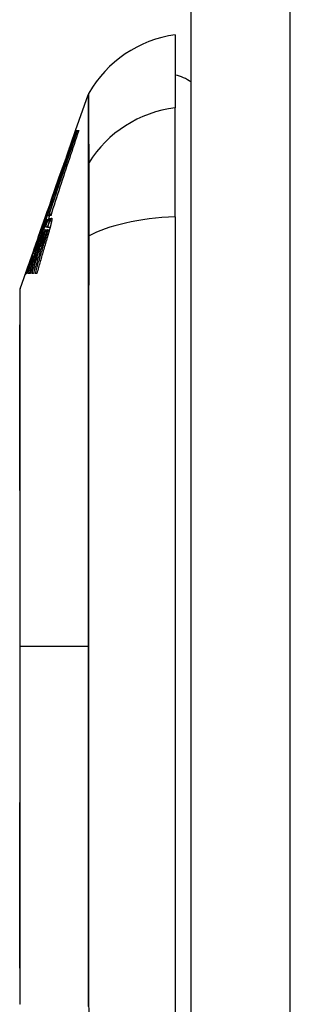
# Model space of a CAD drawing. Header units: inches. Extents: x 11 to 342, y 26 to 169.
# Tile 154 of 218: x 200.738 to 201.007, y 98.146 to 99.128. Entities that reach past the tile are written whole.
import ezdxf

# ---------------------------------------------------------------- set-up
doc = ezdxf.new("R2010")
doc.units = ezdxf.units.IN
doc.header["$MEASUREMENT"] = 0
doc.layers.add('Visible Edges(ANSI)', color=7, linetype='Continuous', lineweight=25)
doc.layers.add('Visible Tangent Edges(ANSI)', color=7, linetype='Continuous', lineweight=25)

msp = doc.modelspace()

# ---------------------------------------------------------------- linework, layer by layer
at = {"layer": 'Visible Edges(ANSI)'}
for p, q in [((200.90845, 80.1429), (200.90845, 116.8629)), ((200.8927, 99.11313), (200.8927, 99.04037)), ((200.79339, 99.01778), (200.8058, 99.05324)), ((200.8927, 98.93158), (200.8927, 99.04037)), ((200.78415, 98.9914), (200.79339, 99.01778)), ((200.79277, 99.01555), (200.79329, 99.01555)), ((200.7934, 99.01778), (200.79406, 99.01778)), ((200.79355, 99.01779), (200.79356, 99.01779)), ((200.79355, 99.01779), (200.79355, 99.01779)), ((200.79356, 99.01779), (200.79406, 99.01778)), ((200.79415, 99.01778), (200.79505, 99.01778)), ((200.79519, 99.01778), (200.79644, 99.01778)), ((200.78415, 98.9914), (200.78144, 98.98363)), ((200.77677, 98.97031), (200.78129, 98.98321)), ((200.78144, 98.98363), (200.78129, 98.98321)), ((200.77307, 98.95975), (200.77677, 98.97031)), ((200.76899, 98.94809), (200.77307, 98.95975)), ((200.76885, 98.94767), (200.76543, 98.9379)), ((200.76329, 98.93178), (200.76326, 98.93171)), ((200.76329, 98.93178), (200.76543, 98.9379)), ((200.76465, 98.93299), (200.76397, 98.93299)), ((200.76422, 98.9343), (200.76425, 98.9343)), ((200.76511, 98.93285), (200.76444, 98.93101)), ((200.76465, 98.93299), (200.76482, 98.93299)), ((200.76638, 98.93285), (200.76511, 98.93285)), ((200.76656, 98.93088), (200.76721, 98.93285)), ((200.76721, 98.93285), (200.7666, 98.93285)), ((200.76721, 98.93285), (200.76745, 98.93285)), ((200.76844, 98.9343), (200.76905, 98.9343)), ((200.75609, 98.91121), (200.76166, 98.92713)), ((200.75878, 98.91882), (200.75989, 98.92203)), ((200.76166, 98.92713), (200.76326, 98.93171)), ((200.76444, 98.93101), (200.76235, 98.92533)), ((200.76265, 98.92871), (200.76311, 98.92871)), ((200.76379, 98.92871), (200.76454, 98.92871)), ((200.76484, 98.92871), (200.76561, 98.92871)), ((200.8927, 98.93158), (200.8927, 98.07421)), ((200.75865, 98.91473), (200.75935, 98.91473)), ((200.75889, 98.91908), (200.75921, 98.91908)), ((200.76297, 98.91856), (200.7654, 98.91856)), ((200.76323, 98.92146), (200.76324, 98.92146)), ((200.76324, 98.92146), (200.76539, 98.92146)), ((200.76533, 98.92126), (200.76799, 98.92126)), ((200.7654, 98.91856), (200.76726, 98.91856)), ((200.74394, 98.87652), (200.75486, 98.90769)), ((200.75442, 98.90334), (200.75515, 98.90334)), ((200.75609, 98.91121), (200.75486, 98.90769)), ((200.75486, 98.90769), (200.75505, 98.90769)), ((200.75505, 98.90769), (200.75535, 98.90769)), ((200.75214, 98.89837), (200.75159, 98.89837)), ((200.74574, 98.88159), (200.747, 98.88512)), ((200.74692, 98.8848), (200.74733, 98.8848)), ((200.74951, 98.89174), (200.74982, 98.89174)), ((200.75093, 98.89205), (200.75177, 98.89205)), ((200.73806, 98.8597), (200.74394, 98.87652)), ((200.74468, 98.87517), (200.74406, 98.87517)), ((200.74694, 98.87517), (200.74584, 98.87517)), ((200.74834, 98.87517), (200.74721, 98.87517)), ((200.75131, 98.87517), (200.74995, 98.87517)), ((200.75468, 98.87517), (200.75316, 98.87517))]:
    msp.add_line(p, q, dxfattribs=at)
at = {"layer": 'Visible Edges(ANSI)', "flags": 128}
for points in [[(200.79406, 99.01778), (200.79277, 99.01406), (200.79148, 99.01032), (200.79017, 99.00655), (200.78886, 99.00275), (200.78754, 98.99894), (200.78621, 98.9951), (200.78488, 98.99125), (200.78355, 98.98739), (200.78221, 98.98351), (200.78087, 98.97963), (200.77952, 98.97573), (200.77818, 98.97183), (200.77683, 98.96793), (200.77549, 98.96402), (200.77414, 98.96011), (200.7728, 98.95621), (200.77145, 98.9523), (200.77012, 98.94841), (200.76878, 98.94452), (200.76745, 98.94065), (200.76612, 98.93678), (200.7648, 98.93293), (200.76349, 98.9291), (200.76218, 98.92529)], [(200.76235, 98.92533), (200.76365, 98.92914), (200.76496, 98.93297), (200.76628, 98.93682), (200.7676, 98.94068), (200.76893, 98.94456), (200.77026, 98.94844), (200.7716, 98.95233), (200.77293, 98.95623), (200.77428, 98.96014), (200.77562, 98.96404), (200.77696, 98.96795), (200.7783, 98.97185), (200.77964, 98.97575), (200.78098, 98.97964), (200.78232, 98.98352), (200.78366, 98.9874), (200.78499, 98.99126), (200.78632, 98.99511), (200.78764, 98.99894), (200.78896, 99.00275), (200.79027, 99.00655), (200.79157, 99.01032), (200.79286, 99.01406), (200.79415, 99.01778)], [(200.76397, 98.93299), (200.76516, 98.93639), (200.76635, 98.93982), (200.76755, 98.94325), (200.76875, 98.9467), (200.76995, 98.95015), (200.77116, 98.95361), (200.77237, 98.95708), (200.77358, 98.96056), (200.77479, 98.96404), (200.776, 98.96751), (200.77722, 98.97099), (200.77843, 98.97447), (200.77964, 98.97795), (200.78085, 98.98142), (200.78206, 98.98488), (200.78327, 98.98834), (200.78447, 98.99179), (200.78567, 98.99523), (200.78687, 98.99865), (200.78806, 99.00207), (200.78924, 99.00547), (200.79042, 99.00885), (200.7916, 99.01221), (200.79277, 99.01555)], [(200.79505, 99.01778), (200.79388, 99.01433), (200.7927, 99.01087), (200.79151, 99.00738), (200.79032, 99.00388), (200.78913, 99.00037), (200.78793, 98.99685), (200.78673, 98.99331), (200.78553, 98.98977), (200.78432, 98.98622), (200.78312, 98.98266), (200.78191, 98.97909), (200.7807, 98.97552), (200.7795, 98.97195), (200.77829, 98.96837), (200.77709, 98.9648), (200.77589, 98.96123), (200.77468, 98.95766), (200.77349, 98.95409), (200.77229, 98.95053), (200.7711, 98.94698), (200.76991, 98.94343), (200.76873, 98.93989), (200.76755, 98.93637), (200.76638, 98.93285)], [(200.7666, 98.93285), (200.76777, 98.93637), (200.76894, 98.93989), (200.77012, 98.94343), (200.7713, 98.94698), (200.77249, 98.95053), (200.77368, 98.95409), (200.77488, 98.95766), (200.77607, 98.96123), (200.77727, 98.9648), (200.77847, 98.96837), (200.77967, 98.97195), (200.78088, 98.97552), (200.78208, 98.97909), (200.78328, 98.98265), (200.78448, 98.98621), (200.78568, 98.98976), (200.78688, 98.99331), (200.78808, 98.99684), (200.78927, 99.00037), (200.79047, 99.00388), (200.79165, 99.00738), (200.79284, 99.01086), (200.79402, 99.01433), (200.79519, 99.01778)], [(200.79644, 99.01778), (200.79529, 99.01431), (200.79413, 99.01083), (200.79296, 99.00733), (200.79179, 99.00382), (200.79062, 99.00029), (200.78945, 98.99676), (200.78828, 98.99322), (200.7871, 98.98966), (200.78593, 98.98611), (200.78475, 98.98254), (200.78358, 98.97897), (200.7824, 98.9754), (200.78123, 98.97182), (200.78006, 98.96824), (200.77889, 98.96467), (200.77772, 98.96109), (200.77656, 98.95751), (200.77539, 98.95394), (200.77424, 98.95037), (200.77308, 98.94681), (200.77193, 98.94325), (200.77079, 98.9397), (200.76965, 98.93616), (200.76851, 98.93263)], [(200.79277, 99.01555), (200.79213, 99.01376), (200.79148, 99.01195), (200.79083, 99.01013), (200.79018, 99.00829), (200.78953, 99.00645), (200.78887, 99.00459), (200.7882, 99.00272), (200.78754, 99.00085), (200.78687, 98.99896), (200.7862, 98.99707), (200.78553, 98.99518), (200.78486, 98.99327), (200.78418, 98.99137), (200.78351, 98.98946), (200.78283, 98.98754), (200.78215, 98.98562), (200.78148, 98.98371), (200.7808, 98.98179), (200.78013, 98.97987), (200.77945, 98.97795), (200.77878, 98.97603), (200.77811, 98.97412), (200.77744, 98.97221), (200.77677, 98.97031)], [(200.78682, 98.99882), (200.78709, 98.99961), (200.78737, 99.0004), (200.78764, 99.00119), (200.78791, 99.00199), (200.78819, 99.00278), (200.78846, 99.00357), (200.78873, 99.00436), (200.78901, 99.00515), (200.78928, 99.00595), (200.78956, 99.00674), (200.78983, 99.00753), (200.7901, 99.00832), (200.79038, 99.00911), (200.79065, 99.0099), (200.79093, 99.01069), (200.7912, 99.01148), (200.79148, 99.01227), (200.79175, 99.01306), (200.79203, 99.01385), (200.7923, 99.01464), (200.79257, 99.01542), (200.79285, 99.01621), (200.79312, 99.017), (200.7934, 99.01778)], [(200.79339, 99.01778), (200.79339, 99.01779), (200.79339, 99.01779), (200.79339, 99.01779), (200.79339, 99.01779), (200.7934, 99.01779), (200.7934, 99.01779), (200.7934, 99.01779), (200.79341, 99.01779), (200.79341, 99.01779), (200.79342, 99.01779), (200.79342, 99.01779), (200.79343, 99.01779), (200.79344, 99.01779), (200.79344, 99.01779), (200.79345, 99.01779), (200.79346, 99.01779), (200.79347, 99.01779), (200.79348, 99.01779), (200.79349, 99.01779), (200.7935, 99.01779), (200.79351, 99.01779), (200.79352, 99.01779), (200.79353, 99.01779), (200.79355, 99.01779)], [(200.77307, 98.95975), (200.7727, 98.95868), (200.77233, 98.95762), (200.77196, 98.95656), (200.77159, 98.95549), (200.77122, 98.95442), (200.77084, 98.95336), (200.77047, 98.95229), (200.7701, 98.95122), (200.76973, 98.95015), (200.76935, 98.94908), (200.76898, 98.948), (200.76861, 98.94693), (200.76824, 98.94586), (200.76787, 98.94479), (200.76749, 98.94372), (200.76712, 98.94264), (200.76675, 98.94157), (200.76638, 98.9405), (200.76601, 98.93943), (200.76564, 98.93836), (200.76528, 98.93729), (200.76491, 98.93622), (200.76454, 98.93515), (200.76417, 98.93408)], [(200.76899, 98.94809), (200.76899, 98.94807), (200.76898, 98.94805), (200.76898, 98.94804), (200.76897, 98.94802), (200.76896, 98.948), (200.76896, 98.94798), (200.76895, 98.94797), (200.76895, 98.94795), (200.76894, 98.94793), (200.76893, 98.94792), (200.76893, 98.9479), (200.76892, 98.94788), (200.76892, 98.94786), (200.76891, 98.94785), (200.7689, 98.94783), (200.7689, 98.94781), (200.76889, 98.94779), (200.76889, 98.94778), (200.76888, 98.94776), (200.76888, 98.94774), (200.76887, 98.94772), (200.76886, 98.94771), (200.76886, 98.94769), (200.76885, 98.94767)], [(200.76218, 98.92529), (200.76228, 98.92561), (200.76239, 98.92593), (200.76249, 98.92625), (200.76259, 98.92657), (200.76269, 98.92689), (200.7628, 98.92721), (200.7629, 98.92753), (200.763, 98.92785), (200.7631, 98.92818), (200.76321, 98.9285), (200.76331, 98.92882), (200.76341, 98.92914), (200.76351, 98.92946), (200.76362, 98.92978), (200.76372, 98.9301), (200.76382, 98.93042), (200.76393, 98.93074), (200.76403, 98.93106), (200.76413, 98.93138), (200.76423, 98.9317), (200.76434, 98.93202), (200.76444, 98.93234), (200.76454, 98.93267), (200.76465, 98.93299)], [(200.76417, 98.93408), (200.76419, 98.93415), (200.76421, 98.93421), (200.76422, 98.93426), (200.76422, 98.93429), (200.76422, 98.9343), (200.76422, 98.9343), (200.76421, 98.93429), (200.76419, 98.93427), (200.76418, 98.93423), (200.76415, 98.93417), (200.76412, 98.9341), (200.76409, 98.93402), (200.76405, 98.93392), (200.76401, 98.93381), (200.76396, 98.93367), (200.76391, 98.93353), (200.76385, 98.93337), (200.76378, 98.93319), (200.76372, 98.93299), (200.76364, 98.93278), (200.76356, 98.93256), (200.76348, 98.93232), (200.76338, 98.93206), (200.76329, 98.93178)], [(200.76851, 98.93263), (200.76855, 98.93288), (200.76857, 98.93311), (200.7686, 98.93331), (200.76861, 98.9335), (200.76862, 98.93367), (200.76862, 98.93382), (200.76861, 98.93395), (200.7686, 98.93405), (200.76858, 98.93414), (200.76856, 98.93421), (200.76853, 98.93426), (200.76848, 98.9343), (200.76843, 98.9343), (200.76836, 98.93428), (200.76828, 98.93422), (200.76818, 98.93412), (200.76807, 98.93397), (200.76794, 98.93376), (200.76779, 98.93351), (200.76763, 98.93321), (200.76745, 98.93286), (200.76726, 98.93245), (200.76705, 98.932), (200.76683, 98.9315)], [(200.74721, 98.87517), (200.74794, 98.8774), (200.74866, 98.87963), (200.74939, 98.88186), (200.75012, 98.88409), (200.75085, 98.88633), (200.75158, 98.88857), (200.75231, 98.89081), (200.75304, 98.89305), (200.75378, 98.8953), (200.75452, 98.89754), (200.75525, 98.89978), (200.75599, 98.90202), (200.75673, 98.90426), (200.75747, 98.9065), (200.75821, 98.90874), (200.75895, 98.91097), (200.75969, 98.9132), (200.76042, 98.91543), (200.76116, 98.91766), (200.7619, 98.91988), (200.76264, 98.9221), (200.76337, 98.92431), (200.76411, 98.92651), (200.76484, 98.92871)], [(200.75442, 98.90334), (200.75476, 98.9044), (200.75509, 98.90546), (200.75543, 98.90652), (200.75577, 98.90758), (200.75611, 98.90864), (200.75645, 98.9097), (200.75679, 98.91076), (200.75713, 98.91182), (200.75747, 98.91288), (200.75781, 98.91394), (200.75815, 98.915), (200.7585, 98.91605), (200.75884, 98.91711), (200.75919, 98.91817), (200.75953, 98.91923), (200.75988, 98.92029), (200.76022, 98.92134), (200.76057, 98.9224), (200.76091, 98.92345), (200.76126, 98.92451), (200.76161, 98.92556), (200.76196, 98.92661), (200.7623, 98.92766), (200.76265, 98.92871)], [(200.76454, 98.92871), (200.76416, 98.9277), (200.76379, 98.9267), (200.76342, 98.92569), (200.76304, 98.92468), (200.76267, 98.92368), (200.7623, 98.92267), (200.76192, 98.92166), (200.76155, 98.92065), (200.76117, 98.91964), (200.7608, 98.91862), (200.76042, 98.9176), (200.76004, 98.91657), (200.75966, 98.91554), (200.75927, 98.91451), (200.75888, 98.91346), (200.75849, 98.91241), (200.7581, 98.91135), (200.7577, 98.91028), (200.7573, 98.90921), (200.7569, 98.90812), (200.75649, 98.90702), (200.75608, 98.90591), (200.75566, 98.90479), (200.75524, 98.90365)], [(200.76311, 98.92871), (200.76292, 98.92813), (200.76273, 98.92755), (200.76254, 98.92697), (200.76236, 98.92639), (200.76217, 98.92581), (200.76198, 98.92522), (200.7618, 98.92464), (200.76161, 98.92406), (200.76142, 98.92348), (200.76124, 98.92289), (200.76105, 98.92231), (200.76087, 98.92173), (200.76068, 98.92115), (200.7605, 98.92056), (200.76031, 98.91998), (200.76013, 98.9194), (200.75994, 98.91881), (200.75976, 98.91823), (200.75957, 98.91765), (200.75939, 98.91707), (200.7592, 98.91648), (200.75902, 98.9159), (200.75884, 98.91532), (200.75865, 98.91473)], [(200.75865, 98.91473), (200.75886, 98.9153), (200.75907, 98.91586), (200.75928, 98.91643), (200.75949, 98.917), (200.7597, 98.91757), (200.75991, 98.91814), (200.76012, 98.91872), (200.76033, 98.91929), (200.76054, 98.91987), (200.76076, 98.92045), (200.76097, 98.92104), (200.76119, 98.92162), (200.7614, 98.9222), (200.76162, 98.92279), (200.76183, 98.92338), (200.76205, 98.92397), (200.76227, 98.92456), (200.76248, 98.92515), (200.7627, 98.92574), (200.76292, 98.92633), (200.76314, 98.92693), (200.76336, 98.92752), (200.76358, 98.92812), (200.76379, 98.92871)], [(200.76198, 98.92752), (200.76191, 98.9273), (200.76184, 98.92708), (200.76176, 98.92685), (200.76168, 98.92661), (200.76161, 98.92636), (200.76152, 98.92611), (200.76144, 98.92585), (200.76135, 98.92558), (200.76126, 98.92531), (200.76117, 98.92503), (200.76108, 98.92474), (200.76098, 98.92444), (200.76088, 98.92414), (200.76078, 98.92383), (200.76068, 98.92352), (200.76057, 98.9232), (200.76046, 98.92287), (200.76035, 98.92254), (200.76024, 98.9222), (200.76013, 98.92186), (200.76001, 98.92151), (200.7599, 98.92115), (200.75978, 98.92079), (200.75966, 98.92043)], [(200.75989, 98.92203), (200.76, 98.92235), (200.7601, 98.92265), (200.76021, 98.92296), (200.76031, 98.92325), (200.76041, 98.92355), (200.76051, 98.92383), (200.76061, 98.92411), (200.7607, 98.92439), (200.7608, 98.92466), (200.76089, 98.92492), (200.76098, 98.92518), (200.76107, 98.92543), (200.76115, 98.92568), (200.76124, 98.92592), (200.76132, 98.92615), (200.7614, 98.92638), (200.76148, 98.9266), (200.76155, 98.92682), (200.76162, 98.92703), (200.7617, 98.92723), (200.76176, 98.92743), (200.76183, 98.92762), (200.7619, 98.92781), (200.76196, 98.92799)], [(200.76196, 98.92799), (200.76209, 98.92837), (200.76221, 98.92871), (200.76232, 98.92901), (200.76242, 98.92927), (200.7625, 98.9295), (200.76257, 98.9297), (200.76263, 98.92986), (200.76268, 98.92998), (200.76272, 98.93007), (200.76275, 98.93013), (200.76277, 98.93016), (200.76277, 98.93016), (200.76277, 98.93013), (200.76276, 98.93007), (200.76273, 98.92998), (200.7627, 98.92985), (200.76266, 98.92969), (200.7626, 98.9295), (200.76253, 98.92927), (200.76245, 98.929), (200.76235, 98.92869), (200.76224, 98.92834), (200.76212, 98.92795), (200.76198, 98.92752)], [(200.76561, 98.92871), (200.76551, 98.92841), (200.76541, 98.92811), (200.76531, 98.92781), (200.76521, 98.92751), (200.76511, 98.9272), (200.76501, 98.9269), (200.76491, 98.9266), (200.76481, 98.9263), (200.76472, 98.926), (200.76462, 98.92569), (200.76452, 98.92539), (200.76442, 98.92509), (200.76432, 98.92479), (200.76422, 98.92449), (200.76412, 98.92418), (200.76402, 98.92388), (200.76392, 98.92358), (200.76382, 98.92328), (200.76372, 98.92298), (200.76362, 98.92267), (200.76353, 98.92237), (200.76343, 98.92207), (200.76333, 98.92177), (200.76323, 98.92146)], [(200.76324, 98.92146), (200.76336, 98.92179), (200.76348, 98.92211), (200.7636, 98.92242), (200.76371, 98.92273), (200.76383, 98.92304), (200.76395, 98.92334), (200.76406, 98.92364), (200.76417, 98.92394), (200.76428, 98.92423), (200.76439, 98.92451), (200.7645, 98.92479), (200.76461, 98.92507), (200.76472, 98.92533), (200.76482, 98.9256), (200.76492, 98.92585), (200.76502, 98.9261), (200.76512, 98.92635), (200.76522, 98.92659), (200.76532, 98.92682), (200.76541, 98.92705), (200.7655, 98.92726), (200.76559, 98.92748), (200.76568, 98.92769), (200.76577, 98.92789)], [(200.76708, 98.9282), (200.76705, 98.92802), (200.76702, 98.92783), (200.76698, 98.92762), (200.76693, 98.92741), (200.76688, 98.92719), (200.76683, 98.92695), (200.76677, 98.9267), (200.76671, 98.92644), (200.76665, 98.92617), (200.76658, 98.92589), (200.76651, 98.92561), (200.76643, 98.92531), (200.76635, 98.925), (200.76627, 98.92469), (200.76619, 98.92437), (200.7661, 98.92405), (200.76601, 98.92371), (200.76592, 98.92338), (200.76583, 98.92303), (200.76573, 98.92269), (200.76563, 98.92233), (200.76554, 98.92198), (200.76543, 98.92162), (200.76533, 98.92126)], [(200.76533, 98.92126), (200.76545, 98.92157), (200.76556, 98.92187), (200.76567, 98.92217), (200.76578, 98.92247), (200.76589, 98.92276), (200.766, 98.92304), (200.7661, 98.92332), (200.76621, 98.9236), (200.76631, 98.92388), (200.76642, 98.92414), (200.76652, 98.92441), (200.76662, 98.92467), (200.76672, 98.92492), (200.76682, 98.92518), (200.76692, 98.92542), (200.76702, 98.92567), (200.76711, 98.92591), (200.76721, 98.92614), (200.76731, 98.92637), (200.7674, 98.9266), (200.76749, 98.92682), (200.76758, 98.92704), (200.76768, 98.92726), (200.76777, 98.92747)], [(200.76577, 98.92789), (200.76597, 98.92833), (200.76615, 98.92873), (200.76632, 98.92908), (200.76648, 98.92938), (200.76662, 98.92963), (200.76674, 98.92982), (200.76685, 98.92997), (200.76694, 98.93007), (200.76701, 98.93013), (200.76707, 98.93016), (200.76712, 98.93016), (200.76716, 98.93014), (200.7672, 98.9301), (200.76722, 98.93004), (200.76724, 98.92995), (200.76725, 98.92985), (200.76726, 98.92972), (200.76726, 98.92957), (200.76725, 98.9294), (200.76723, 98.92921), (200.7672, 98.92899), (200.76717, 98.92875), (200.76713, 98.92848), (200.76708, 98.9282)], [(200.76683, 98.9315), (200.76682, 98.93147), (200.76681, 98.93145), (200.7668, 98.93142), (200.76679, 98.9314), (200.76678, 98.93137), (200.76676, 98.93135), (200.76675, 98.93132), (200.76674, 98.9313), (200.76673, 98.93127), (200.76672, 98.93125), (200.76671, 98.93122), (200.7667, 98.9312), (200.76669, 98.93117), (200.76668, 98.93114), (200.76667, 98.93112), (200.76665, 98.93109), (200.76664, 98.93107), (200.76663, 98.93104), (200.76662, 98.93101), (200.76661, 98.93099), (200.7666, 98.93096), (200.76659, 98.93094), (200.76658, 98.93091), (200.76656, 98.93088)], [(200.76909, 98.92581), (200.76904, 98.92561), (200.769, 98.9254), (200.76895, 98.92519), (200.7689, 98.92497), (200.76885, 98.92474), (200.7688, 98.92452), (200.76874, 98.92429), (200.76869, 98.92405), (200.76863, 98.92381), (200.76857, 98.92357), (200.76851, 98.92332), (200.76845, 98.92307), (200.76839, 98.92282), (200.76832, 98.92256), (200.76825, 98.9223), (200.76819, 98.92204), (200.76812, 98.92177), (200.76805, 98.92151), (200.76798, 98.92124), (200.76791, 98.92097), (200.76784, 98.92069), (200.76776, 98.92042), (200.76769, 98.92014), (200.76762, 98.91986)], [(200.76777, 98.92747), (200.76786, 98.9277), (200.76796, 98.92792), (200.76805, 98.92813), (200.76814, 98.92833), (200.76823, 98.92852), (200.76832, 98.9287), (200.7684, 98.92887), (200.76848, 98.92903), (200.76855, 98.92917), (200.76863, 98.92931), (200.7687, 98.92944), (200.76877, 98.92955), (200.76884, 98.92967), (200.76892, 98.9298), (200.76902, 98.92993), (200.76911, 98.93003), (200.76921, 98.93011), (200.76931, 98.93016), (200.7694, 98.93015), (200.76948, 98.93008), (200.76955, 98.92995), (200.76959, 98.92974), (200.76961, 98.92947), (200.76961, 98.92913)], [(200.76961, 98.92913), (200.76961, 98.92904), (200.7696, 98.92895), (200.76959, 98.92886), (200.76959, 98.92876), (200.76958, 98.92866), (200.76956, 98.92855), (200.76955, 98.92844), (200.76954, 98.92832), (200.76952, 98.9282), (200.7695, 98.92808), (200.76948, 98.92794), (200.76946, 98.92781), (200.76944, 98.92767), (200.76942, 98.92752), (200.76939, 98.92738), (200.76936, 98.92722), (200.76934, 98.92706), (200.76931, 98.9269), (200.76927, 98.92673), (200.76924, 98.92656), (200.7692, 98.92638), (200.76917, 98.9262), (200.76913, 98.92601), (200.76909, 98.92581)], [(200.75505, 98.90769), (200.75518, 98.90807), (200.75532, 98.90845), (200.75545, 98.90883), (200.75558, 98.90921), (200.75571, 98.90959), (200.75584, 98.90997), (200.75597, 98.91034), (200.7561, 98.91072), (200.75623, 98.91109), (200.75635, 98.91146), (200.75648, 98.91183), (200.75661, 98.9122), (200.75673, 98.91256), (200.75685, 98.91291), (200.75697, 98.91326), (200.75709, 98.91361), (200.75721, 98.91395), (200.75732, 98.91429), (200.75743, 98.91462), (200.75755, 98.91495), (200.75765, 98.91527), (200.75776, 98.91558), (200.75786, 98.91589), (200.75796, 98.91618)], [(200.7574, 98.91494), (200.75735, 98.9148), (200.7573, 98.91466), (200.75724, 98.91451), (200.75719, 98.91437), (200.75714, 98.91422), (200.75709, 98.91407), (200.75704, 98.91392), (200.75699, 98.91377), (200.75693, 98.91362), (200.75688, 98.91347), (200.75683, 98.91332), (200.75677, 98.91316), (200.75672, 98.91301), (200.75666, 98.91285), (200.75661, 98.91269), (200.75655, 98.91253), (200.75649, 98.91237), (200.75644, 98.91221), (200.75638, 98.91205), (200.75632, 98.91188), (200.75626, 98.91172), (200.75621, 98.91155), (200.75615, 98.91138), (200.75609, 98.91121)], [(200.75966, 98.92043), (200.75953, 98.92004), (200.7594, 98.91965), (200.75926, 98.91926), (200.75913, 98.91886), (200.759, 98.91846), (200.75886, 98.91805), (200.75873, 98.91765), (200.75859, 98.91724), (200.75845, 98.91682), (200.75831, 98.91641), (200.75817, 98.91599), (200.75803, 98.91556), (200.75788, 98.91514), (200.75774, 98.91471), (200.75759, 98.91428), (200.75745, 98.91384), (200.7573, 98.91341), (200.75715, 98.91297), (200.757, 98.91253), (200.75685, 98.91208), (200.7567, 98.91164), (200.75655, 98.91119), (200.75639, 98.91073), (200.75624, 98.91028)], [(200.75844, 98.91789), (200.75841, 98.9178), (200.75837, 98.9177), (200.75834, 98.9176), (200.7583, 98.9175), (200.75826, 98.9174), (200.75823, 98.9173), (200.75819, 98.91719), (200.75815, 98.91708), (200.75811, 98.91696), (200.75807, 98.91685), (200.75803, 98.91673), (200.75798, 98.91661), (200.75794, 98.91648), (200.75789, 98.91635), (200.75785, 98.91622), (200.7578, 98.91609), (200.75775, 98.91596), (200.75771, 98.91582), (200.75766, 98.91568), (200.75761, 98.91554), (200.75755, 98.91539), (200.7575, 98.91524), (200.75745, 98.91509), (200.7574, 98.91494)], [(200.75796, 98.91618), (200.75811, 98.91661), (200.75824, 98.917), (200.75836, 98.91736), (200.75846, 98.91768), (200.75856, 98.91797), (200.75864, 98.91821), (200.7587, 98.91843), (200.75876, 98.9186), (200.75881, 98.91875), (200.75884, 98.91887), (200.75887, 98.91896), (200.75888, 98.91902), (200.75889, 98.91906), (200.75889, 98.91908), (200.75889, 98.91908), (200.75888, 98.91906), (200.75886, 98.91901), (200.75883, 98.91894), (200.75879, 98.91885), (200.75874, 98.91873), (200.75869, 98.91857), (200.75862, 98.91838), (200.75853, 98.91816), (200.75844, 98.91789)], [(200.76046, 98.91261), (200.76037, 98.91236), (200.76028, 98.91211), (200.7602, 98.91186), (200.76011, 98.9116), (200.76002, 98.91134), (200.75993, 98.91108), (200.75984, 98.91082), (200.75975, 98.91055), (200.75966, 98.91029), (200.75957, 98.91002), (200.75948, 98.90976), (200.75939, 98.90949), (200.7593, 98.90922), (200.75921, 98.90895), (200.75912, 98.90868), (200.75903, 98.90841), (200.75894, 98.90814), (200.75885, 98.90787), (200.75876, 98.9076), (200.75867, 98.90733), (200.75858, 98.90705), (200.75849, 98.90678), (200.7584, 98.90651), (200.75832, 98.90624)], [(200.76185, 98.91634), (200.7618, 98.91621), (200.76175, 98.91608), (200.7617, 98.91595), (200.76164, 98.91582), (200.76159, 98.91568), (200.76153, 98.91553), (200.76148, 98.91539), (200.76142, 98.91524), (200.76137, 98.91509), (200.76131, 98.91494), (200.76125, 98.91478), (200.76119, 98.91463), (200.76113, 98.91447), (200.76107, 98.91431), (200.76101, 98.91414), (200.76095, 98.91398), (200.76089, 98.91381), (200.76083, 98.91364), (200.76077, 98.91347), (200.76071, 98.9133), (200.76065, 98.91313), (200.76058, 98.91296), (200.76052, 98.91278), (200.76046, 98.91261)], [(200.76081, 98.90992), (200.76087, 98.9101), (200.76093, 98.91028), (200.76098, 98.91047), (200.76104, 98.91065), (200.7611, 98.91083), (200.76115, 98.91101), (200.76121, 98.91119), (200.76127, 98.91138), (200.76132, 98.91156), (200.76138, 98.91174), (200.76143, 98.91192), (200.76149, 98.9121), (200.76154, 98.91228), (200.7616, 98.91246), (200.76165, 98.91263), (200.7617, 98.91281), (200.76176, 98.91299), (200.76181, 98.91317), (200.76186, 98.91334), (200.76191, 98.91352), (200.76197, 98.91369), (200.76202, 98.91387), (200.76207, 98.91404), (200.76212, 98.91421)], [(200.76264, 98.9181), (200.76261, 98.91805), (200.76259, 98.91801), (200.76256, 98.91796), (200.76254, 98.91791), (200.76251, 98.91785), (200.76248, 98.91779), (200.76245, 98.91773), (200.76242, 98.91767), (200.76239, 98.9176), (200.76236, 98.91753), (200.76233, 98.91746), (200.76229, 98.91739), (200.76226, 98.91731), (200.76222, 98.91723), (200.76219, 98.91715), (200.76215, 98.91707), (200.76212, 98.91698), (200.76208, 98.9169), (200.76204, 98.91681), (200.76201, 98.91672), (200.76197, 98.91663), (200.76193, 98.91653), (200.76189, 98.91644), (200.76185, 98.91634)], [(200.76344, 98.91427), (200.76338, 98.9141), (200.76332, 98.91393), (200.76326, 98.91376), (200.7632, 98.91358), (200.76314, 98.91341), (200.76308, 98.91323), (200.76302, 98.91306), (200.76295, 98.91288), (200.76289, 98.9127), (200.76283, 98.91252), (200.76277, 98.91234), (200.76271, 98.91216), (200.76265, 98.91198), (200.76259, 98.91179), (200.76252, 98.91161), (200.76246, 98.91142), (200.7624, 98.91124), (200.76234, 98.91105), (200.76228, 98.91086), (200.76222, 98.91068), (200.76215, 98.91049), (200.76209, 98.9103), (200.76203, 98.91011), (200.76197, 98.90992)], [(200.76212, 98.91421), (200.76216, 98.91437), (200.76221, 98.91453), (200.76225, 98.91469), (200.7623, 98.91484), (200.76234, 98.91499), (200.76238, 98.91514), (200.76242, 98.91529), (200.76246, 98.91543), (200.7625, 98.91557), (200.76254, 98.91571), (200.76258, 98.91585), (200.76261, 98.91599), (200.76265, 98.91612), (200.76268, 98.91625), (200.76271, 98.91638), (200.76274, 98.9165), (200.76277, 98.91662), (200.7628, 98.91674), (200.76283, 98.91685), (200.76285, 98.91696), (200.76288, 98.91707), (200.7629, 98.91717), (200.76293, 98.91728), (200.76295, 98.91737)], [(200.76295, 98.91737), (200.76298, 98.91753), (200.76301, 98.91767), (200.76303, 98.91779), (200.76305, 98.91791), (200.76306, 98.91801), (200.76307, 98.9181), (200.76308, 98.91818), (200.76308, 98.91825), (200.76308, 98.91831), (200.76308, 98.91837), (200.76307, 98.91841), (200.76307, 98.91845), (200.76306, 98.91849), (200.76305, 98.91851), (200.76303, 98.91853), (200.76302, 98.91855), (200.763, 98.91856), (200.76298, 98.91856), (200.76296, 98.91856), (200.76293, 98.91854), (200.76288, 98.91849), (200.76282, 98.91841), (200.76274, 98.91828), (200.76264, 98.9181)], [(200.76464, 98.91737), (200.7646, 98.91728), (200.76455, 98.91717), (200.76451, 98.91707), (200.76447, 98.91696), (200.76442, 98.91685), (200.76437, 98.91674), (200.76433, 98.91662), (200.76428, 98.91651), (200.76423, 98.91638), (200.76418, 98.91626), (200.76413, 98.91613), (200.76408, 98.916), (200.76403, 98.91587), (200.76398, 98.91574), (200.76393, 98.9156), (200.76387, 98.91546), (200.76382, 98.91532), (200.76377, 98.91517), (200.76371, 98.91503), (200.76366, 98.91488), (200.76361, 98.91473), (200.76355, 98.91458), (200.76349, 98.91442), (200.76344, 98.91427)], [(200.76367, 98.91059), (200.76373, 98.91077), (200.76378, 98.91095), (200.76383, 98.91112), (200.76388, 98.9113), (200.76393, 98.91148), (200.76399, 98.91166), (200.76404, 98.91184), (200.76409, 98.91201), (200.76414, 98.91219), (200.76419, 98.91236), (200.76424, 98.91254), (200.76429, 98.91271), (200.76434, 98.91289), (200.76439, 98.91306), (200.76443, 98.91323), (200.76448, 98.9134), (200.76453, 98.91357), (200.76458, 98.91374), (200.76462, 98.91391), (200.76467, 98.91408), (200.76471, 98.91424), (200.76475, 98.91441), (200.7648, 98.91457), (200.76484, 98.91473)], [(200.76547, 98.91753), (200.7655, 98.91769), (200.76552, 98.91784), (200.76553, 98.91797), (200.76554, 98.91808), (200.76555, 98.91818), (200.76554, 98.91827), (200.76554, 98.91834), (200.76553, 98.9184), (200.76552, 98.91845), (200.7655, 98.91849), (200.76549, 98.91852), (200.76546, 98.91854), (200.76544, 98.91856), (200.76541, 98.91857), (200.76537, 98.91856), (200.76533, 98.91854), (200.76527, 98.9185), (200.76521, 98.91843), (200.76514, 98.91834), (200.76506, 98.91822), (200.76497, 98.91806), (200.76487, 98.91787), (200.76476, 98.91764), (200.76464, 98.91737)], [(200.76484, 98.91473), (200.76488, 98.91488), (200.76491, 98.91502), (200.76495, 98.91516), (200.76499, 98.9153), (200.76502, 98.91543), (200.76505, 98.91557), (200.76508, 98.9157), (200.76512, 98.91583), (200.76515, 98.91595), (200.76518, 98.91608), (200.7652, 98.9162), (200.76523, 98.91632), (200.76526, 98.91644), (200.76528, 98.91655), (200.76531, 98.91666), (200.76533, 98.91677), (200.76535, 98.91688), (200.76537, 98.91698), (200.76539, 98.91708), (200.76541, 98.91717), (200.76543, 98.91727), (200.76544, 98.91736), (200.76546, 98.91744), (200.76547, 98.91753)], [(200.76762, 98.91986), (200.76752, 98.91951), (200.76743, 98.91916), (200.76733, 98.9188), (200.76723, 98.91844), (200.76713, 98.91808), (200.76703, 98.91772), (200.76693, 98.91735), (200.76682, 98.91698), (200.76672, 98.91661), (200.76661, 98.91624), (200.76651, 98.91587), (200.7664, 98.91549), (200.76629, 98.91512), (200.76619, 98.91474), (200.76608, 98.91437), (200.76597, 98.91399), (200.76586, 98.91362), (200.76575, 98.91324), (200.76564, 98.91287), (200.76553, 98.91249), (200.76542, 98.91212), (200.76531, 98.91174), (200.7652, 98.91137), (200.76509, 98.911)], [(200.74406, 98.87517), (200.74445, 98.87624), (200.74485, 98.87732), (200.74524, 98.8784), (200.74564, 98.87948), (200.74604, 98.88057), (200.74644, 98.88166), (200.74684, 98.88276), (200.74725, 98.88387), (200.74766, 98.88499), (200.74808, 98.88611), (200.74849, 98.88725), (200.74892, 98.88839), (200.74934, 98.88955), (200.74977, 98.89072), (200.75021, 98.89191), (200.75065, 98.89311), (200.7511, 98.89432), (200.75155, 98.89556), (200.75201, 98.89681), (200.75248, 98.89807), (200.75295, 98.89936), (200.75344, 98.90066), (200.75392, 98.90199), (200.75442, 98.90334)], [(200.75524, 98.90365), (200.75488, 98.90247), (200.75452, 98.90129), (200.75417, 98.90011), (200.75381, 98.89893), (200.75346, 98.89775), (200.7531, 98.89656), (200.75275, 98.89538), (200.7524, 98.89419), (200.75205, 98.89301), (200.7517, 98.89182), (200.75135, 98.89063), (200.751, 98.88945), (200.75066, 98.88826), (200.75031, 98.88707), (200.74997, 98.88588), (200.74963, 98.88469), (200.74928, 98.8835), (200.74895, 98.88231), (200.74861, 98.88112), (200.74827, 98.87993), (200.74794, 98.87874), (200.7476, 98.87755), (200.74727, 98.87636), (200.74694, 98.87517)], [(200.75832, 98.90624), (200.7579, 98.90495), (200.75748, 98.90366), (200.75706, 98.90237), (200.75664, 98.90108), (200.75623, 98.89979), (200.75581, 98.8985), (200.75539, 98.8972), (200.75497, 98.89591), (200.75456, 98.89461), (200.75414, 98.89332), (200.75372, 98.89202), (200.75331, 98.89073), (200.75289, 98.88943), (200.75247, 98.88813), (200.75206, 98.88684), (200.75164, 98.88554), (200.75123, 98.88424), (200.75082, 98.88295), (200.7504, 98.88165), (200.74999, 98.88035), (200.74958, 98.87906), (200.74917, 98.87776), (200.74875, 98.87647), (200.74834, 98.87517)], [(200.74995, 98.87517), (200.75033, 98.87642), (200.75072, 98.87768), (200.75111, 98.87893), (200.75149, 98.88018), (200.75188, 98.88143), (200.75227, 98.88269), (200.75266, 98.88394), (200.75305, 98.88519), (200.75344, 98.88645), (200.75383, 98.8877), (200.75422, 98.88895), (200.75461, 98.89021), (200.755, 98.89146), (200.75539, 98.89271), (200.75578, 98.89396), (200.75618, 98.89521), (200.75657, 98.89647), (200.75696, 98.89772), (200.75736, 98.89897), (200.75775, 98.90021), (200.75814, 98.90146), (200.75854, 98.90271), (200.75893, 98.90396), (200.75933, 98.9052)], [(200.76041, 98.905), (200.76003, 98.90376), (200.75964, 98.90252), (200.75926, 98.90128), (200.75888, 98.90004), (200.75849, 98.8988), (200.75811, 98.89756), (200.75773, 98.89632), (200.75735, 98.89508), (200.75697, 98.89383), (200.75659, 98.89259), (200.75621, 98.89135), (200.75583, 98.8901), (200.75545, 98.88886), (200.75507, 98.88761), (200.75469, 98.88637), (200.75431, 98.88513), (200.75393, 98.88388), (200.75356, 98.88264), (200.75318, 98.88139), (200.7528, 98.88015), (200.75243, 98.8789), (200.75205, 98.87766), (200.75168, 98.87641), (200.75131, 98.87517)], [(200.75167, 98.89837), (200.75185, 98.89888), (200.75202, 98.89938), (200.75219, 98.89986), (200.75235, 98.90032), (200.75251, 98.90077), (200.75266, 98.90119), (200.7528, 98.9016), (200.75293, 98.90199), (200.75306, 98.90235), (200.75318, 98.90271), (200.75331, 98.90307), (200.75344, 98.90343), (200.75356, 98.90379), (200.75369, 98.90414), (200.75381, 98.9045), (200.75393, 98.90486), (200.75406, 98.90521), (200.75418, 98.90557), (200.75431, 98.90592), (200.75443, 98.90628), (200.75455, 98.90663), (200.75468, 98.90699), (200.7548, 98.90734), (200.75492, 98.90769)], [(200.75624, 98.91028), (200.75607, 98.90979), (200.7559, 98.9093), (200.75574, 98.90881), (200.75557, 98.90832), (200.7554, 98.90782), (200.75523, 98.90733), (200.75506, 98.90684), (200.75489, 98.90634), (200.75472, 98.90585), (200.75455, 98.90535), (200.75438, 98.90486), (200.75421, 98.90436), (200.75404, 98.90386), (200.75387, 98.90337), (200.7537, 98.90287), (200.75352, 98.90237), (200.75335, 98.90187), (200.75318, 98.90137), (200.75301, 98.90087), (200.75283, 98.90037), (200.75266, 98.89987), (200.75249, 98.89937), (200.75231, 98.89887), (200.75214, 98.89837)], [(200.75316, 98.87517), (200.75353, 98.87644), (200.75389, 98.8777), (200.75426, 98.87897), (200.75463, 98.88023), (200.755, 98.8815), (200.75538, 98.88277), (200.75575, 98.88403), (200.75612, 98.8853), (200.75649, 98.88657), (200.75687, 98.88783), (200.75724, 98.8891), (200.75762, 98.89036), (200.75799, 98.89163), (200.75837, 98.89289), (200.75874, 98.89416), (200.75912, 98.89542), (200.7595, 98.89668), (200.75988, 98.89795), (200.76026, 98.89921), (200.76063, 98.90047), (200.76101, 98.90173), (200.76139, 98.903), (200.76177, 98.90426), (200.76215, 98.90552)], [(200.76509, 98.911), (200.76465, 98.90952), (200.76421, 98.90803), (200.76376, 98.90654), (200.76332, 98.90505), (200.76288, 98.90356), (200.76244, 98.90207), (200.76201, 98.90058), (200.76157, 98.89909), (200.76113, 98.8976), (200.76069, 98.8961), (200.76026, 98.89461), (200.75982, 98.89311), (200.75939, 98.89162), (200.75896, 98.89013), (200.75852, 98.88863), (200.75809, 98.88713), (200.75766, 98.88564), (200.75723, 98.88414), (200.7568, 98.88265), (200.75638, 98.88115), (200.75595, 98.87966), (200.75552, 98.87816), (200.7551, 98.87667), (200.75468, 98.87517)], [(200.75933, 98.9052), (200.75939, 98.9054), (200.75945, 98.9056), (200.75951, 98.90579), (200.75957, 98.90599), (200.75964, 98.90619), (200.7597, 98.90638), (200.75976, 98.90658), (200.75982, 98.90678), (200.75988, 98.90697), (200.75995, 98.90717), (200.76001, 98.90736), (200.76007, 98.90756), (200.76013, 98.90776), (200.76019, 98.90795), (200.76026, 98.90815), (200.76032, 98.90835), (200.76038, 98.90854), (200.76044, 98.90874), (200.7605, 98.90894), (200.76057, 98.90913), (200.76063, 98.90933), (200.76069, 98.90952), (200.76075, 98.90972), (200.76081, 98.90992)], [(200.76197, 98.90992), (200.7619, 98.90971), (200.76184, 98.90951), (200.76177, 98.90931), (200.76171, 98.9091), (200.76164, 98.9089), (200.76158, 98.90869), (200.76151, 98.90849), (200.76145, 98.90828), (200.76138, 98.90808), (200.76131, 98.90788), (200.76125, 98.90767), (200.76118, 98.90747), (200.76112, 98.90726), (200.76106, 98.90706), (200.76099, 98.90685), (200.76093, 98.90665), (200.76086, 98.90644), (200.7608, 98.90623), (200.76073, 98.90603), (200.76067, 98.90582), (200.7606, 98.90562), (200.76054, 98.90541), (200.76048, 98.9052), (200.76041, 98.905)], [(200.76215, 98.90552), (200.76222, 98.90573), (200.76228, 98.90594), (200.76234, 98.90615), (200.76241, 98.90636), (200.76247, 98.90657), (200.76254, 98.90678), (200.7626, 98.90699), (200.76266, 98.90721), (200.76273, 98.90742), (200.76279, 98.90763), (200.76285, 98.90784), (200.76292, 98.90805), (200.76298, 98.90827), (200.76304, 98.90848), (200.76311, 98.90869), (200.76317, 98.9089), (200.76323, 98.90911), (200.7633, 98.90932), (200.76336, 98.90954), (200.76342, 98.90975), (200.76349, 98.90996), (200.76355, 98.91017), (200.76361, 98.91038), (200.76367, 98.91059)], [(200.75159, 98.89837), (200.75143, 98.89791), (200.75127, 98.89744), (200.75111, 98.89698), (200.75094, 98.89651), (200.75078, 98.89605), (200.75062, 98.89558), (200.75046, 98.89512), (200.7503, 98.89466), (200.75014, 98.89421), (200.74998, 98.89376), (200.74982, 98.8933), (200.74966, 98.89285), (200.74951, 98.89241), (200.74935, 98.89196), (200.7492, 98.89152), (200.74905, 98.89109), (200.7489, 98.89067), (200.74876, 98.89026), (200.74861, 98.88985), (200.74848, 98.88946), (200.74834, 98.88908), (200.74822, 98.88871), (200.74809, 98.88835), (200.74797, 98.88801)], [(200.75093, 98.89205), (200.75066, 98.89132), (200.75039, 98.89059), (200.75012, 98.88986), (200.74985, 98.88914), (200.74958, 98.88841), (200.74931, 98.88769), (200.74905, 98.88698), (200.74878, 98.88626), (200.74852, 98.88555), (200.74826, 98.88484), (200.74799, 98.88413), (200.74773, 98.88342), (200.74747, 98.88272), (200.74721, 98.88202), (200.74696, 98.88132), (200.7467, 98.88063), (200.74644, 98.87994), (200.74619, 98.87925), (200.74593, 98.87856), (200.74568, 98.87788), (200.74543, 98.8772), (200.74518, 98.87652), (200.74493, 98.87584), (200.74468, 98.87517)], [(200.74982, 98.89174), (200.74958, 98.89107), (200.74934, 98.89041), (200.74911, 98.88975), (200.74887, 98.88909), (200.74864, 98.88843), (200.7484, 98.88778), (200.74817, 98.88713), (200.74794, 98.8865), (200.74771, 98.88587), (200.74749, 98.88524), (200.74727, 98.88463), (200.74705, 98.88403), (200.74683, 98.88344), (200.74662, 98.88286), (200.74641, 98.88229), (200.74621, 98.88174), (200.74601, 98.88121), (200.74582, 98.88069), (200.74563, 98.88019), (200.74545, 98.8797), (200.74528, 98.87924), (200.74511, 98.8788), (200.74495, 98.87837), (200.74479, 98.87797)], [(200.74584, 98.87517), (200.74605, 98.87588), (200.74626, 98.87658), (200.74647, 98.87728), (200.74667, 98.87799), (200.74688, 98.87869), (200.74709, 98.8794), (200.7473, 98.8801), (200.74751, 98.88081), (200.74772, 98.88151), (200.74793, 98.88221), (200.74815, 98.88292), (200.74836, 98.88362), (200.74857, 98.88433), (200.74878, 98.88503), (200.74899, 98.88573), (200.74921, 98.88644), (200.74942, 98.88714), (200.74964, 98.88784), (200.74985, 98.88854), (200.75006, 98.88925), (200.75028, 98.88995), (200.7505, 98.89065), (200.75071, 98.89135), (200.75093, 98.89205)], [(200.74797, 98.88801), (200.74781, 98.88753), (200.74765, 98.88709), (200.74752, 98.88669), (200.74739, 98.88632), (200.74729, 98.88601), (200.74719, 98.88573), (200.74712, 98.8855), (200.74705, 98.8853), (200.747, 98.88514), (200.74696, 98.88501), (200.74694, 98.88492), (200.74692, 98.88485), (200.74691, 98.88482), (200.74692, 98.8848), (200.74693, 98.88482), (200.74696, 98.88488), (200.74701, 98.88498), (200.74707, 98.88513), (200.74715, 98.88533), (200.74725, 98.88557), (200.74736, 98.88587), (200.74749, 98.88621), (200.74764, 98.88659), (200.7478, 98.88703)], [(200.7478, 98.88703), (200.74786, 98.88718), (200.74791, 98.88734), (200.74797, 98.8875), (200.74803, 98.88766), (200.7481, 98.88783), (200.74816, 98.888), (200.74822, 98.88817), (200.74829, 98.88835), (200.74836, 98.88853), (200.74842, 98.88872), (200.74849, 98.88891), (200.74856, 98.8891), (200.74864, 98.8893), (200.74871, 98.8895), (200.74878, 98.88971), (200.74886, 98.88992), (200.74894, 98.89013), (200.74901, 98.89035), (200.74909, 98.89057), (200.74917, 98.8908), (200.74926, 98.89103), (200.74934, 98.89126), (200.74943, 98.8915), (200.74951, 98.89174)], [(200.74479, 98.87797), (200.74456, 98.87737), (200.74435, 98.87682), (200.74415, 98.87632), (200.74397, 98.87586), (200.74381, 98.87546), (200.74366, 98.8751), (200.74353, 98.87479), (200.74342, 98.87452), (200.74332, 98.8743), (200.74324, 98.87413), (200.74318, 98.87399), (200.74313, 98.8739), (200.7431, 98.87384), (200.74308, 98.87382), (200.74307, 98.87384), (200.74308, 98.87389), (200.7431, 98.87398), (200.74313, 98.87412), (200.74319, 98.87429), (200.74326, 98.87451), (200.74334, 98.87477), (200.74345, 98.87508), (200.74357, 98.87544), (200.74371, 98.87584)], [(200.74371, 98.87584), (200.74377, 98.87601), (200.74383, 98.87618), (200.74389, 98.87636), (200.74395, 98.87655), (200.74402, 98.87674), (200.74409, 98.87693), (200.74416, 98.87714), (200.74424, 98.87735), (200.74431, 98.87757), (200.74439, 98.87779), (200.74447, 98.87802), (200.74456, 98.87826), (200.74464, 98.8785), (200.74473, 98.87875), (200.74482, 98.87901), (200.74492, 98.87927), (200.74501, 98.87954), (200.74511, 98.87982), (200.74521, 98.8801), (200.74531, 98.88039), (200.74542, 98.88068), (200.74552, 98.88098), (200.74563, 98.88128), (200.74574, 98.88159)], [(200.73778, 98.85809), (200.73778, 98.85766), (200.73778, 98.85638), (200.73777, 98.85424), (200.73776, 98.85127), (200.73775, 98.84747), (200.73774, 98.84283), (200.73773, 98.83735), (200.73771, 98.83106), (200.7377, 98.82397), (200.73768, 98.81611), (200.73766, 98.80751), (200.73765, 98.79822), (200.73763, 98.78822), (200.73761, 98.77753), (200.7376, 98.76618), (200.7376, 98.7542), (200.7376, 98.74162), (200.73761, 98.72844), (200.73763, 98.71473), (200.73765, 98.70053), (200.73766, 98.68582), (200.73768, 98.67065), (200.7377, 98.65506), (200.73771, 98.63911), (200.73773, 98.62286), (200.73774, 98.60636), (200.73775, 98.5896), (200.73776, 98.5726), (200.73777, 98.5554), (200.73778, 98.53809), (200.73778, 98.52071), (200.73778, 98.50334), (200.73778, 98.48596), (200.73778, 98.46855), (200.73777, 98.45119), (200.73776, 98.43393), (200.73775, 98.41683), (200.73774, 98.39997), (200.73773, 98.38339), (200.73771, 98.36716), (200.7377, 98.35125), (200.73768, 98.33564), (200.73766, 98.3204), (200.73765, 98.30559), (200.73763, 98.29126), (200.73761, 98.27745), (200.7376, 98.26423), (200.7376, 98.25163), (200.7376, 98.23965), (200.73761, 98.2283), (200.73763, 98.21761), (200.73765, 98.20762), (200.73766, 98.1983), (200.73768, 98.18969), (200.7377, 98.18182), (200.73771, 98.17473), (200.73773, 98.16844), (200.73774, 98.16297), (200.73775, 98.15834), (200.73776, 98.15453), (200.73777, 98.15156), (200.73778, 98.14942), (200.73778, 98.14813), (200.73778, 98.1477)]]:
    msp.add_lwpolyline(points, dxfattribs=at)
at = {"layer": 'Visible Edges(ANSI)'}
for centre, radius, start, end in [((200.90902, 98.99615), 0.11811, 97.9413, 150.18311), ((200.88483, 99.03439), 0.03937, 53.1301, 78.46304), ((200.81509, 99.04999), 0.00984, 150.18311, 160.70995), ((200.74271, 98.85808), 0.00492, 160.70995, 179.82686), ((200.74271, 98.14771), 0.00492, 180.17314, 199.29005)]:
    msp.add_arc(centre, radius, start, end, dxfattribs=at)
at = {"layer": 'Visible Tangent Edges(ANSI)'}
for p, q in [((201.00745, 80.1429), (201.00745, 116.8629)), ((200.80576, 98.98362), (200.80576, 98.98345)), ((200.75989, 98.92203), (200.76019, 98.92203)), ((200.76196, 98.92799), (200.76213, 98.92799)), ((200.76577, 98.92789), (200.76703, 98.92789)), ((200.76777, 98.92747), (200.76941, 98.92747)), ((200.75796, 98.91618), (200.75823, 98.91618)), ((200.76212, 98.91421), (200.76342, 98.91421)), ((200.76295, 98.91737), (200.76464, 98.91737)), ((200.76484, 98.91473), (200.76618, 98.91473)), ((200.76547, 98.91753), (200.76698, 98.91753)), ((200.75933, 98.9052), (200.76048, 98.9052)), ((200.76081, 98.90992), (200.76197, 98.90992)), ((200.76215, 98.90552), (200.76346, 98.90552)), ((200.76367, 98.91059), (200.76497, 98.91059)), ((200.80576, 98.9117), (200.80576, 98.91123)), ((200.7478, 98.88703), (200.74813, 98.88703)), ((200.74371, 98.87584), (200.74396, 98.87584)), ((200.74574, 98.88159), (200.74615, 98.88159)), ((200.73778, 98.5029), (200.73806, 98.5029)), ((200.8058, 98.5029), (200.73806, 98.5029))]:
    msp.add_line(p, q, dxfattribs=at)
at = {"layer": 'Visible Tangent Edges(ANSI)', "flags": 128}
for points in [[(200.8058, 99.05324), (200.8058, 99.05312), (200.8058, 99.05275), (200.8058, 99.05215), (200.8058, 99.05129), (200.80579, 99.0502), (200.80579, 99.04886), (200.80579, 99.04727), (200.80579, 99.04544), (200.80579, 99.04337), (200.80579, 99.04105), (200.80578, 99.03849), (200.80578, 99.03569), (200.80578, 99.03264), (200.80578, 99.02936), (200.80577, 99.02584), (200.80577, 99.02207), (200.80577, 99.01808), (200.80577, 99.01384), (200.80577, 99.00938), (200.80577, 99.00468), (200.80576, 98.99975), (200.80576, 98.9946), (200.80576, 98.98925), (200.80576, 98.98362)], [(200.80675, 98.98571), (200.80673, 98.99127), (200.80672, 98.99665), (200.80671, 99.00178), (200.8067, 99.00668), (200.80669, 99.01135), (200.80667, 99.01579), (200.80666, 99.02), (200.80665, 99.02397), (200.80664, 99.02771), (200.80663, 99.03121), (200.80662, 99.03447), (200.80661, 99.03749), (200.8066, 99.04027), (200.80659, 99.04281), (200.80658, 99.0451), (200.80658, 99.04716), (200.80657, 99.04897), (200.80656, 99.05054), (200.80656, 99.05187), (200.80656, 99.05296), (200.80655, 99.0538), (200.80655, 99.0544), (200.80655, 99.05476), (200.80655, 99.05488)], [(200.80576, 98.98345), (200.80576, 98.98191), (200.80576, 98.98022), (200.80576, 98.97838), (200.80576, 98.97639), (200.80576, 98.97427), (200.80576, 98.972), (200.80576, 98.9696), (200.80576, 98.96707), (200.80576, 98.96441), (200.80576, 98.96162), (200.80576, 98.95871), (200.80576, 98.95568), (200.80576, 98.95253), (200.80576, 98.94928), (200.80576, 98.94592), (200.80576, 98.94246), (200.80576, 98.9389), (200.80576, 98.93525), (200.80576, 98.93151), (200.80576, 98.92769), (200.80576, 98.9238), (200.80576, 98.91983), (200.80576, 98.9158), (200.80576, 98.9117)], [(200.80675, 98.91248), (200.80676, 98.91667), (200.80677, 98.92081), (200.80678, 98.92487), (200.80679, 98.92887), (200.8068, 98.93278), (200.8068, 98.93662), (200.80681, 98.94036), (200.80681, 98.944), (200.80681, 98.94755), (200.80682, 98.95099), (200.80682, 98.95432), (200.80682, 98.95754), (200.80682, 98.96064), (200.80682, 98.96362), (200.80681, 98.96646), (200.80681, 98.96917), (200.80681, 98.97175), (200.8068, 98.97419), (200.8068, 98.97649), (200.80679, 98.97864), (200.80678, 98.98064), (200.80677, 98.98249), (200.80676, 98.98418), (200.80675, 98.98571)], [(200.80672, 98.12622), (200.8067, 98.15949), (200.80667, 98.19307), (200.80665, 98.22694), (200.80663, 98.26105), (200.80661, 98.29537), (200.80659, 98.32985), (200.80658, 98.36445), (200.80656, 98.39913), (200.80656, 98.43385), (200.80655, 98.46855), (200.80655, 98.50324), (200.80655, 98.53793), (200.80656, 98.57263), (200.80656, 98.60732), (200.80658, 98.64196), (200.80659, 98.6765), (200.80661, 98.71091), (200.80663, 98.74515), (200.80665, 98.77918), (200.80667, 98.81295), (200.8067, 98.84643), (200.80672, 98.8796), (200.80675, 98.91248)], [(200.80576, 98.91123), (200.80576, 98.89488), (200.80576, 98.87845), (200.80576, 98.86195), (200.80577, 98.84537), (200.80577, 98.82871), (200.80577, 98.81198), (200.80577, 98.79517), (200.80577, 98.77829), (200.80577, 98.76135), (200.80578, 98.74435), (200.80578, 98.72729), (200.80578, 98.71018), (200.80578, 98.69303), (200.80579, 98.67584), (200.80579, 98.65861), (200.80579, 98.64136), (200.80579, 98.62408), (200.80579, 98.60678), (200.80579, 98.58947), (200.8058, 98.57215), (200.8058, 98.55483), (200.8058, 98.53751), (200.8058, 98.52021), (200.8058, 98.5029)], [(200.73776, 98.77635), (200.73777, 98.78287), (200.73779, 98.78916), (200.7378, 98.7952), (200.73782, 98.80101), (200.73784, 98.80657), (200.73786, 98.81188), (200.73787, 98.81693), (200.73789, 98.82172), (200.73791, 98.82624), (200.73792, 98.8305), (200.73794, 98.83448), (200.73795, 98.83818), (200.73797, 98.8416), (200.73798, 98.84472), (200.738, 98.84755), (200.73801, 98.85009), (200.73802, 98.85234), (200.73803, 98.85428), (200.73804, 98.85594), (200.73805, 98.85729), (200.73805, 98.85834), (200.73806, 98.8591), (200.73806, 98.85955), (200.73806, 98.8597)], [(200.73776, 98.73177), (200.73775, 98.73378), (200.73775, 98.73577), (200.73775, 98.73776), (200.73774, 98.73973), (200.73774, 98.74168), (200.73774, 98.74363), (200.73774, 98.74556), (200.73773, 98.74748), (200.73773, 98.74939), (200.73773, 98.75128), (200.73773, 98.75316), (200.73773, 98.75503), (200.73773, 98.75688), (200.73773, 98.75872), (200.73773, 98.76055), (200.73773, 98.76236), (200.73774, 98.76416), (200.73774, 98.76594), (200.73774, 98.76771), (200.73774, 98.76947), (200.73775, 98.77121), (200.73775, 98.77294), (200.73775, 98.77466), (200.73776, 98.77635)], [(200.73806, 98.5029), (200.73806, 98.51323), (200.73806, 98.52357), (200.73805, 98.53391), (200.73805, 98.54424), (200.73804, 98.55453), (200.73803, 98.56478), (200.73802, 98.57498), (200.73801, 98.58511), (200.738, 98.59515), (200.73798, 98.6051), (200.73797, 98.61495), (200.73795, 98.62472), (200.73794, 98.6344), (200.73792, 98.64398), (200.73791, 98.65344), (200.73789, 98.66278), (200.73787, 98.67198), (200.73786, 98.68103), (200.73784, 98.68992), (200.73782, 98.69864), (200.7378, 98.7072), (200.73779, 98.71557), (200.73777, 98.72376), (200.73776, 98.73177)], [(200.73776, 98.27402), (200.73777, 98.28205), (200.73779, 98.29028), (200.7378, 98.29869), (200.73782, 98.30729), (200.73784, 98.31604), (200.73786, 98.32495), (200.73787, 98.33401), (200.73789, 98.34319), (200.73791, 98.35249), (200.73792, 98.36192), (200.73794, 98.37146), (200.73795, 98.38112), (200.73797, 98.39088), (200.73798, 98.40074), (200.738, 98.4107), (200.73801, 98.42075), (200.73802, 98.43088), (200.73803, 98.44108), (200.73804, 98.45134), (200.73805, 98.46163), (200.73805, 98.47194), (200.73806, 98.48227), (200.73806, 98.49259), (200.73806, 98.5029)], [(200.8058, 98.5029), (200.8058, 98.48561), (200.8058, 98.46832), (200.8058, 98.45102), (200.8058, 98.43373), (200.80579, 98.41643), (200.80579, 98.39913), (200.80579, 98.38184), (200.80579, 98.36457), (200.80579, 98.34732), (200.80579, 98.3301), (200.80578, 98.3129), (200.80578, 98.29575), (200.80578, 98.27863), (200.80578, 98.26156), (200.80577, 98.24455), (200.80577, 98.22759), (200.80577, 98.2107), (200.80577, 98.19387), (200.80577, 98.17711), (200.80577, 98.16043), (200.80576, 98.14383)], [(200.73776, 98.22944), (200.73775, 98.23113), (200.73775, 98.23284), (200.73775, 98.23457), (200.73774, 98.2363), (200.73774, 98.23806), (200.73774, 98.23982), (200.73774, 98.2416), (200.73773, 98.2434), (200.73773, 98.24521), (200.73773, 98.24703), (200.73773, 98.24887), (200.73773, 98.25072), (200.73773, 98.25259), (200.73773, 98.25447), (200.73773, 98.25636), (200.73773, 98.25827), (200.73774, 98.26019), (200.73774, 98.26213), (200.73774, 98.26407), (200.73774, 98.26604), (200.73775, 98.26801), (200.73775, 98.27), (200.73775, 98.27201), (200.73776, 98.27402)], [(200.73806, 98.14611), (200.73806, 98.14626), (200.73806, 98.14671), (200.73805, 98.14746), (200.73805, 98.14852), (200.73804, 98.14988), (200.73803, 98.15153), (200.73802, 98.15349), (200.73801, 98.15574), (200.738, 98.15829), (200.73798, 98.16112), (200.73797, 98.16424), (200.73795, 98.16765), (200.73794, 98.17134), (200.73792, 98.17532), (200.73791, 98.17957), (200.73789, 98.18409), (200.73787, 98.18889), (200.73786, 98.19395), (200.73784, 98.19926), (200.73782, 98.20482), (200.7378, 98.21062), (200.73779, 98.21666), (200.73777, 98.22293), (200.73776, 98.22944)]]:
    msp.add_lwpolyline(points, dxfattribs=at)
at = {"layer": 'Visible Tangent Edges(ANSI)'}
for centre, major_axis, ratio, start_param, end_param in [((200.90902, 98.92994), (-0.11811, 0), 0.943995, 4.850991, 5.75935), ((200.81527, 98.98107), (-0.00984, -0.00008), 0.945463, 5.751833, 6.01554), ((200.90902, 98.89299), (-0.11811, 0), 0.32996, 4.850991, 5.75935), ((200.81527, 98.91086), (-0.00984, 0.00003), 0.32572, 5.760249, 6.023956)]:
    msp.add_ellipse(centre, major_axis=major_axis, ratio=ratio, start_param=start_param, end_param=end_param, dxfattribs=at)

doc.saveas('drawing.dxf')
